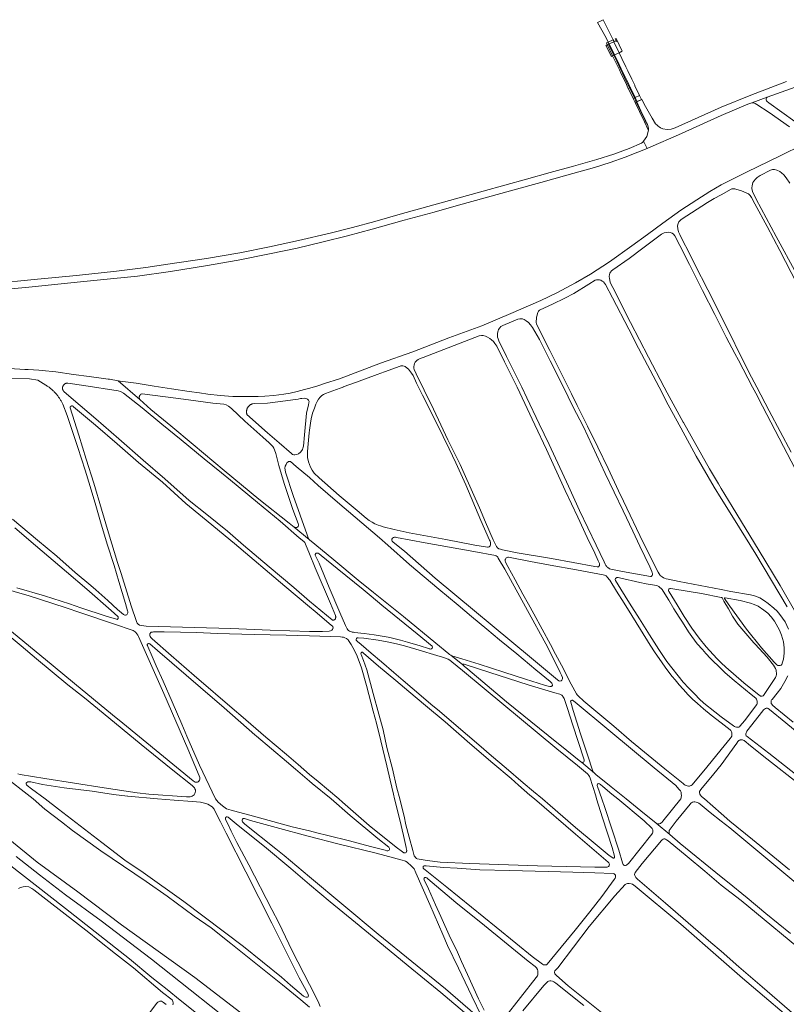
# Model space of a CAD drawing. Extents: x 146402 to 164798, y 455483 to 464134.
# Tile 6 of 256: x 150148 to 151079, y 457751 to 458946. Entities that reach past the tile are written whole.
import ezdxf

# ---------------------------------------------------------------- set-up
doc = ezdxf.new("R2010")
doc.units = 0
doc.header["$LTSCALE"] = 0.2
for name, color, linetype, lineweight in [('B-XX-VH-VERHARDING_ASFALT-GV', 252, 'CONTINUOUS', 18), ('B-XX-VH-VERHARDING_BETONSTRAATSTEEN-GV', 252, 'CONTINUOUS', 18), ('B-XX-VH-VERHARDING_FUNDERING_ZAND-GV', 252, 'CONTINUOUS', 18), ('B-XX-VH-VERHARDING_OPEN-GV', 252, 'CONTINUOUS', 18)]:
    doc.layers.add(name, color=color, linetype=linetype, lineweight=lineweight)

msp = doc.modelspace()

# ---------------------------------------------------------------- linework, layer by layer
at = {"layer": 'B-XX-VH-VERHARDING_ASFALT-GV'}
for points in [[(150862.528, 458918.649), (150868.69, 458921.539), (150856.561, 458945.925), (150853.163, 458944.113), (150849.755, 458942.329), (150860.064, 458923.794)], [(150863.984, 458916.591), (150869.384, 458919.2), (150869.785, 458919.394), (150868.69, 458921.539), (150862.528, 458918.649), (150863.605, 458916.402)], [(150863.093, 458916.147), (150863.605, 458916.402), (150862.528, 458918.649), (150862.012, 458918.407), (150860.513, 458917.704), (150861.612, 458915.427), (150861.905, 458914.82), (150868.098, 458901.985), (150871.538, 458894.853), (150876.264, 458885.058), (150878.647, 458880.119), (150883.557, 458869.942), (150887.121, 458862.554), (150887.398, 458861.98), (150893.061, 458850.242), (150894.552, 458850.927), (150888.911, 458862.621), (150888.599, 458863.269), (150885.043, 458870.64), (150880.123, 458880.84), (150877.745, 458885.771), (150873.016, 458895.575), (150869.575, 458902.709), (150863.397, 458915.517)], [(150869.384, 458919.2), (150863.984, 458916.591), (150870.47, 458903.147), (150873.913, 458896.013), (150878.645, 458886.205), (150881.022, 458881.279), (150885.95, 458871.066), (150889.501, 458863.705), (150889.819, 458863.047), (150895.465, 458851.346), (150900.912, 458853.846), (150895.219, 458865.648), (150894.896, 458866.316), (150891.375, 458873.614), (150886.409, 458883.908), (150884.047, 458888.805), (150879.3, 458898.646), (150875.855, 458905.786)], [(150896.864, 458846.133), (150894.552, 458850.927), (150893.061, 458850.242), (150895.362, 458845.472), (150895.493, 458845.53)], [(150897.785, 458846.538), (150903.274, 458848.949), (150900.912, 458853.846), (150895.465, 458851.346)]]:
    msp.add_lwpolyline(points, close=True, dxfattribs=at)
for points in [[(151079.095, 458870.859), (151035.885, 458854.271), (151000, 458839.765), (150944.102, 458814.827), (150939.151, 458813.174), (150934.166, 458812.645), (150929.196, 458813.574), (150926.359, 458814.81), (150924.747, 458815.749), (150923.339, 458816.569), (150922.122, 458817.764), (150920.169, 458819.68), (150916.115, 458826.435), (150907.938, 458840.421), (150903.557, 458849.073), (150897.303, 458846.326), (150902.361, 458835.464), (150908.498, 458823.28), (150908.558, 458823.155), (150908.433, 458823.093), (150908.042, 458822.898), (150910.345, 458818.571), (150911.66, 458814.415), (150911.463, 458812.054), (150911.324, 458810.393), (150909.496, 458804.316), (150905.485, 458798.504), (150910.23, 458789.583), (150914.529, 458791.396), (150947.931, 458806.012), (151000, 458829.683), (151032.414, 458843.37), (151037.074, 458845.058), (151055.752, 458851.822), (151095.454, 458866.201)], [(150108.245, 458616.566), (150163.075, 458621.62), (150221.97, 458627.654), (150246.066, 458630.116), (150291.266, 458634.733), (150331.321, 458640.376), (150373.873, 458647.06), (150413.381, 458654.095), (150451.618, 458661.632), (150485.067, 458668.73), (150516.645, 458676.193), (150546.045, 458683.577), (150575.931, 458691.532), (150615.069, 458702.519), (150651.355, 458712.426), (150680.851, 458720.622), (150713.198, 458729.809), (150746.986, 458739.119), (150780.917, 458748.241), (150812.342, 458757.286), (150846.172, 458766.609), (150865.001, 458772.59), (150883.184, 458778.945), (150898.547, 458784.929), (150910.23, 458789.583), (150905.485, 458798.504), (150904.616, 458797.247), (150903.297, 458796.008), (150888.254, 458789.683), (150869.405, 458782.732), (150848.811, 458776.13), (150820.64, 458768.183), (150792.355, 458760.513), (150763.396, 458752.348), (150711.034, 458737.797), (150677.398, 458728.342), (150610.199, 458709.756), (150579.522, 458701.13), (150552.034, 458693.788), (150525.161, 458686.938), (150486.765, 458677.81), (150451.521, 458670.283), (150415.603, 458663.094), (150374.906, 458656.165), (150328.055, 458648.989), (150301.458, 458645.044), (150265.547, 458640.716), (150217.032, 458635.489), (150169.889, 458630.9), (150112.336, 458625.419)]]:
    msp.add_lwpolyline(points, dxfattribs=at)
at = {"layer": 'B-XX-VH-VERHARDING_BETONSTRAATSTEEN-GV'}
for points in [[(150901.973, 458835.162), (150896.755, 458846.085), (150895.493, 458845.53), (150900.788, 458834.321), (150906.618, 458822.123), (150911.403, 458812.179), (150911.463, 458812.054), (150911.66, 458814.415), (150910.345, 458818.571), (150908.042, 458822.898)], [(150902.361, 458835.464), (150897.303, 458846.326), (150896.755, 458846.085), (150901.973, 458835.162), (150908.042, 458822.898), (150908.433, 458823.093), (150908.558, 458823.155), (150908.498, 458823.28)]]:
    msp.add_lwpolyline(points, close=True, dxfattribs=at)
at = {"layer": 'B-XX-VH-VERHARDING_FUNDERING_ZAND-GV'}
for points in [[(151105.033, 458810.809), (151057.629, 458844.887), (151055.552, 458846.703), (151054.945, 458847.501), (151054.667, 458848.56), (151054.702, 458849.688), (151054.945, 458850.678), (151055.292, 458851.303), (151055.752, 458851.822), (151037.074, 458845.058), (151037.812, 458845.106), (151039.565, 458844.811), (151041.232, 458844.116), (151043.263, 458842.78), (151058.041, 458833.45), (151083.007, 458815.668)], [(151100.255, 458794.909), (151070.641, 458780.398), (151031.585, 458761.373), (151000, 458745.316), (150986.238, 458737.394), (150970.402, 458727.145), (150951.1, 458714.526), (150928.955, 458698.964), (150910.301, 458685.149), (150891.56, 458671.308), (150864.128, 458652.155), (150841.135, 458636.893), (150823.129, 458626.369), (150800.286, 458614.299), (150780.784, 458605.222), (150744.574, 458589.261), (150709.461, 458574.298), (150669.26, 458559.535), (150625.569, 458542.776), (150586.266, 458528.811), (150536.389, 458510.057), (150518.34, 458504.108), (150510.247, 458501.536), (150500.283, 458498.59), (150493.999, 458496.813), (150485.111, 458494.569), (150476.332, 458492.558), (150468.925, 458491.296), (150456.607, 458489.807), (150445.907, 458488.835), (150437.636, 458488.514), (150424.198, 458488.379), (150406.934, 458488.589), (150391.45, 458489.729), (150376.431, 458491.278), (150366.406, 458492.783), (150353.753, 458494.682), (150332.407, 458497.912), (150311.41, 458501.098), (150289.612, 458504.69), (150270.264, 458507.274), (150270.211, 458507.282), (150267.834, 458507.657), (150293.931, 458484.968), (150293.797, 458485.203), (150293.677, 458485.445), (150293.572, 458485.694), (150293.482, 458485.949), (150293.407, 458486.209), (150293.347, 458486.472), (150293.303, 458486.739), (150293.275, 458487.008), (150293.262, 458487.278), (150293.266, 458487.548), (150293.286, 458487.817), (150293.321, 458488.085), (150293.372, 458488.351), (150293.439, 458488.612), (150293.521, 458488.87), (150293.618, 458489.122), (150293.73, 458489.367), (150293.856, 458489.606), (150293.997, 458489.837), (150294.15, 458490.059), (150294.316, 458490.271), (150294.495, 458490.473), (150294.685, 458490.665), (150294.887, 458490.844), (150295.098, 458491.012), (150295.319, 458491.166), (150295.549, 458491.308), (150295.786, 458491.435), (150296.282, 458491.646), (150296.539, 458491.729), (150296.8, 458491.797), (150312.487, 458489.675), (150347.196, 458485.181), (150382.435, 458480.499), (150395.845, 458479.126), (150398.62, 458478.377), (150401.708, 458476.88), (150405.231, 458474.01), (150421.291, 458458.634), (150443.201, 458439.233), (150450.988, 458432.249), (150454.345, 458429.006), (150455.414, 458427.637), (150456.689, 458425.593), (150457.626, 458423.662), (150459.032, 458419.274), (150462.67, 458404.649), (150469.158, 458382.898), (150479.583, 458351.323), (150486.127, 458334.148), (150486.502, 458332.751), (150486.567, 458332.029), (150486.408, 458331.204), (150486.192, 458330.651), (150485.47, 458329.92), (150484.655, 458329.648), (150484.027, 458329.573), (150483.136, 458329.582), (150482.273, 458329.732), (150481.523, 458330.023), (150499.674, 458314.718), (150499.224, 458315.402), (150498.708, 458316.311), (150497.958, 458318.018), (150497.058, 458320.455), (150488.583, 458344.606), (150480.183, 458368.306), (150470.92, 458396.619), (150470.358, 458399.319), (150470.208, 458401.494), (150470.62, 458403.782), (150471.595, 458406.144), (150472.645, 458407.944), (150473.489, 458408.9), (150474.651, 458409.557), (150475.739, 458409.744), (150476.883, 458409.594), (150483.933, 458403.444), (150500, 458390.162), (150510.523, 458380.549), (150533.887, 458360.071), (150584.924, 458316.96), (150594.969, 458308.023), (150621.499, 458284.418), (150657.031, 458254.519), (150680.534, 458235.119), (150696.631, 458221.595), (150715.509, 458206.228), (150730.806, 458193.086), (150751.84, 458176.224), (150774.908, 458156.754), (150792.292, 458142.43), (150793.543, 458141.318), (150794.291, 458140.414), (150794.812, 458139.371), (150795.038, 458138.397), (150795.021, 458137.685), (150794.821, 458137.346), (150794.447, 458137.015), (150793.865, 458136.685), (150793.335, 458136.511), (150792.787, 458136.442), (150791.909, 458136.468), (150789.832, 458136.876), (150785.208, 458138.076), (150762.175, 458145.359), (150736.1, 458153.843), (150705.896, 458163.499), (150684.827, 458170.018), (150672.885, 458173.703), (150671.546, 458174.312), (150686.106, 458162.884), (150686.006, 458163.11), (150686.045, 458163.301), (150686.154, 458163.471), (150686.384, 458163.593), (150686.771, 458163.636), (150687.214, 458163.619), (150687.831, 458163.497), (150706.618, 458157.513), (150765.444, 458138.53), (150797.847, 458128.656), (150804.053, 458127.022), (150805.443, 458126.466), (150806.399, 458125.823), (150807.199, 458125.023), (150807.79, 458124.275), (150808.398, 458123.215), (150809.146, 458121.807), (150813.092, 458109.899), (150819.698, 458089.387), (150833.24, 458048.64), (150833.622, 458047.249), (150833.691, 458046.398), (150833.552, 458045.772), (150833.048, 458045.042), (150832.492, 458044.555), (150831.745, 458044.329), (150830.788, 458044.312), (150830.093, 458044.486), (150845.981, 458031.381), (150844.607, 458033.067), (150843.686, 458034.77), (150843.147, 458036.231), (150838.558, 458050.937), (150829.153, 458078.855), (150820.01, 458107.294), (150817.289, 458117.394), (150817.106, 458118.437), (150817.211, 458118.837), (150817.489, 458119.202), (150817.941, 458119.549), (150818.741, 458119.81), (150819.453, 458119.723), (150822.478, 458117.359), (150863.607, 458083.635), (150918.678, 458037.673), (150944.684, 458016.153), (150948.578, 458011.876), (150950.368, 458009.669), (150951.168, 458008), (150951.515, 458005.844), (150951.567, 458004.506), (150951.495, 458001.572), (150951.247, 458000.838), (150950.842, 458000), (150928.987, 457972.806), (150928.153, 457971.729), (150927.18, 457970.791), (150926.242, 457970.201), (150925.026, 457969.784), (150923.81, 457969.61), (150922.733, 457969.61), (150921.829, 457969.888), (150920.856, 457970.444), (150937.533, 457956.826), (150936.977, 457957.573), (150936.699, 457958.337), (150936.63, 457959.31), (150936.63, 457960.526), (150936.803, 457961.777), (150945.281, 457973.174), (150962.203, 457993.778), (150963.071, 457994.646), (150964.044, 457995.411), (150965.26, 457996.071), (150966.58, 457996.523), (150968.005, 457996.592), (150969.638, 457996.21), (150971.306, 457995.619), (150972.869, 457994.716), (150974.329, 457993.639), (150986.42, 457983.562), (151000, 457972.93), (151010.248, 457965.037), (151097.97, 457892.121)], [(151091.317, 458637.464), (151066.807, 458682.804), (151042.505, 458728.145), (151038.096, 458737.275), (151037.402, 458739.289), (151037.176, 458740.747), (151037.211, 458741.927), (151037.471, 458744.08), (151037.749, 458746.111), (151038.357, 458748.133), (151039.537, 458750.008), (151041.446, 458752.247), (151043.807, 458754.503), (151047.14, 458756.725), (151059.742, 458763.426), (151062.416, 458764.155), (151064.533, 458763.981), (151067.519, 458763.078), (151070.99, 458761.62), (151073.264, 458760.11), (151076.181, 458757.611), (151078.889, 458754.069), (151083.471, 458747.334)], [(151084.818, 458420.87), (151058.222, 458470.937), (151043.194, 458500), (151033.462, 458518.125), (150999.936, 458586.161), (150983.541, 458617.993), (150967.919, 458648.688), (150960.19, 458664.493), (150953.269, 458677.368), (150949.579, 458685.024), (150948.207, 458688.49), (150947.234, 458692.057), (150947.057, 458695.641), (150947.509, 458698.715), (150948.431, 458700.56), (150951.274, 458703.254), (150983.096, 458724.003), (150991.548, 458728.712), (151000, 458733.422), (151011.937, 458740.174), (151012.961, 458740.539), (151013.864, 458740.643), (151014.871, 458740.625), (151016.294, 458740.452), (151017.666, 458740.157), (151024.522, 458738.108), (151030.146, 458735.887), (151033.132, 458734.428), (151035.145, 458732.345), (151036.673, 458730.124), (151040.874, 458722.451), (151055.663, 458694.782), (151071.181, 458665.689), (151091.699, 458625.661)], [(151090.373, 458226.019), (151071.381, 458258.969), (151046.036, 458301.189), (151013.26, 458354.797), (151000, 458376.896), (150996.536, 458382.452), (150985.828, 458400.635), (150954.075, 458456.979), (150953.843, 458457.392), (150934.512, 458492.959), (150930.535, 458500), (150911.548, 458536.093), (150889.926, 458578.189), (150868.205, 458620.708), (150865.213, 458626.943), (150864.514, 458629.636), (150864.165, 458631.931), (150864.016, 458634.125), (150864.165, 458636.594), (150864.614, 458638.165), (150865.412, 458639.537), (150866.684, 458640.908), (150868.33, 458642.23), (150888.056, 458656.046), (150904.964, 458668.714), (150927.259, 458685.622), (150930.551, 458687.293), (150933.244, 458687.742), (150935.638, 458687.842), (150938.157, 458687.642), (150940.326, 458686.944), (150942.147, 458685.648), (150943.618, 458683.677), (150949.529, 458671.956), (150961.424, 458648.814), (150977.335, 458617.292), (150992.398, 458587.865), (151000, 458572.698), (151006.105, 458560.514), (151016.56, 458540.643), (151020.755, 458532.671), (151037.998, 458500), (151041.834, 458492.637), (151050.133, 458476.805), (151075.478, 458427.918), (151098.741, 458383.737)], [(151081.841, 458206.105), (151077.675, 458214.993), (151071.217, 458223.673), (151068.023, 458227.77), (151063.926, 458231.45), (151056.912, 458237.353), (151052.676, 458240.408), (151046.774, 458244.158), (151040.246, 458246.658), (151035.525, 458247.908), (151011.706, 458251.935), (151000, 458254.205), (150948.888, 458263.915), (150935.52, 458266.574), (150933.208, 458267.148), (150931.14, 458267.826), (150929.836, 458268.521), (150928.271, 458269.408), (150927.089, 458270.225), (150925.994, 458271.268), (150925.282, 458272.172), (150924.465, 458273.389), (150923.543, 458275.144), (150905.325, 458311.302), (150881.458, 458361.245), (150875.31, 458374.188), (150862.475, 458401.209), (150850.133, 458426.867), (150837.582, 458452.56), (150825.135, 458477.592), (150818.252, 458491.777), (150814.126, 458500), (150808.952, 458510.182), (150791.695, 458544.248), (150776.333, 458574.498), (150775.709, 458576.692), (150775.41, 458578.513), (150775.31, 458580.558), (150775.46, 458582.403), (150775.834, 458584.947), (150776.433, 458587.216), (150776.956, 458589.261), (150777.405, 458590.658), (150778.028, 458591.905), (150778.59, 458592.665), (150779.207, 458593.282), (150780.036, 458593.694), (150794.924, 458600.695), (150809.912, 458607.927), (150821.184, 458613.613), (150839.04, 458624.736), (150846.97, 458629.624), (150848.666, 458630.147), (150850.512, 458630.247), (150852.008, 458630.098), (150853.878, 458629.599), (150855.574, 458628.676), (150856.946, 458627.604), (150858.317, 458625.983), (150859.365, 458624.337), (150867.893, 458608.426), (150887.969, 458570.296), (150899.69, 458547.253), (150924.768, 458500), (150935.538, 458478.461), (150950.779, 458450.609), (150969.575, 458416.263), (150991.339, 458378.576), (151000, 458364.644), (151002.635, 458360.283), (151022.078, 458329.139), (151041.8, 458297.196), (151079.853, 458233.311)], [(151083.894, 457836.739), (151054.283, 457860.79), (151031.344, 457879.801), (151007.537, 457899.333), (151000, 457905.454), (150950.285, 457946.037), (150937.533, 457956.826), (150920.856, 457970.444), (150902.302, 457985.523), (150884.582, 458000), (150866.458, 458014.727), (150847.875, 458029.833), (150845.981, 458031.381), (150830.093, 458044.486), (150829.502, 458044.868), (150812.536, 458058.601), (150790.007, 458076.923), (150739.404, 458118.017), (150692.19, 458157.513), (150687.94, 458161.298), (150686.106, 458162.884), (150671.546, 458174.312), (150670.156, 458175.268), (150669.252, 458176.05), (150653.485, 458188.931), (150614.129, 458221.299), (150577.69, 458250.519), (150559.197, 458265.349), (150529.471, 458290.137), (150506.317, 458309.085), (150500, 458314.363), (150499.674, 458314.718), (150481.523, 458330.023), (150475.186, 458334.569), (150438.585, 458363.745), (150396.18, 458398.635), (150358.698, 458430.105), (150331.413, 458452.811), (150307.277, 458472.617), (150293.931, 458484.968), (150267.834, 458507.657), (150257.011, 458509.359), (150255.423, 458509.609), (150252.707, 458510.036), (150232.405, 458512.954), (150213.367, 458515.264), (150191.952, 458518.459), (150175.408, 458519.962), (150171.338, 458520.332), (150158.27, 458521.156), (150154.31, 458521.406), (150135.603, 458522.425)], [(150135.919, 458510.539), (150160.055, 458510.056), (150170.277, 458508.513), (150180.006, 458502.244), (150180.784, 458501.752), (150181.553, 458501.247), (150182.313, 458500.728), (150183.064, 458500.197), (150183.806, 458499.652), (150184.538, 458499.095), (150185.261, 458498.525), (150185.973, 458497.943), (150186.676, 458497.348), (150187.368, 458496.741), (150188.049, 458496.123), (150188.719, 458495.492), (150189.379, 458494.85), (150190.027, 458494.197), (150190.664, 458493.533), (150191.289, 458492.858), (150191.902, 458492.172), (150193.093, 458490.769), (150193.67, 458490.052), (150194.234, 458489.325), (150194.785, 458488.589), (150195.324, 458487.843), (150195.85, 458487.088), (150196.362, 458486.324), (150196.861, 458485.551), (150197.347, 458484.77), (150197.819, 458483.98), (150198.277, 458483.183), (150198.722, 458482.377), (150199.152, 458481.564), (150199.568, 458480.744), (150199.97, 458479.917), (150200.306, 458479.196), (150205.855, 458465.348), (150211.186, 458449.724), (150218.513, 458426.708), (150227.678, 458399.139), (150233.82, 458379.117), (150240.46, 458356.32), (150246.383, 458336.235), (150254.458, 458309.29), (150262.613, 458283.314), (150268.398, 458264.111), (150276.648, 458237.148), (150279.161, 458228.372), (150279.31, 458227.435), (150279.404, 458226.722), (150279.329, 458225.916), (150279.085, 458225.035), (150278.692, 458224.229), (150278.148, 458223.628), (150277.754, 458223.403), (150276.629, 458223.197), (150275.748, 458223.235), (150274.904, 458223.328), (150274.023, 458223.854), (150267.029, 458229.985), (150255.179, 458240.935), (150240.704, 458253.723), (150234.342, 458258.905), (150215.568, 458274.726), (150193.078, 458294.537), (150169.527, 458313.916), (150139.205, 458339.749)], [(150142.141, 458328.905), (150167.118, 458307.524), (150204.836, 458275.856), (150229.502, 458254.726), (150259.041, 458228.71), (150267.217, 458221.378), (150267.573, 458220.938), (150267.788, 458220.535), (150267.835, 458220.188), (150267.582, 458219.016), (150267.395, 458218.435), (150267.038, 458218.022), (150266.645, 458217.891), (150265.745, 458218.116), (150253.032, 458221.716), (150222.206, 458231.841), (150208.578, 458236.66), (150178.32, 458246.349), (150144.684, 458256.355)], [(150122.813, 458257.065), (150159.627, 458246.359), (150203.474, 458232.253), (150222.385, 458225.86), (150261.873, 458212.697), (150286.042, 458204.447), (150287.279, 458203.641), (150288.386, 458202.816), (150289.304, 458201.878), (150290.505, 458200.416), (150291.479, 458198.803), (150292.229, 458197.153), (150323.28, 458128.002), (150352.306, 458060.801), (150366.106, 458028.175), (150366.743, 458026.094), (150366.781, 458024.669), (150366.781, 458023.619), (150366.406, 458022.644), (150365.693, 458021.519), (150364.756, 458020.806), (150363.931, 458020.394), (150362.656, 458020.244), (150361.118, 458020.469), (150358.831, 458021.931), (150318.405, 458055.082), (150273.367, 458091.832), (150260.973, 458102.145), (150214.622, 458140.021), (150188.747, 458161.471), (150165.496, 458180.372), (150154.253, 458189.756), (150131.391, 458208.938)], [(150104.754, 458223.222), (150149.869, 458185.97), (150168.557, 458169.979), (150206.733, 458138.554), (150226.758, 458122.503), (150249.484, 458104.053), (150295.534, 458066.215), (150331.872, 458036.346), (150357.429, 458016.283), (150359.192, 458014.595), (150360.167, 458013.395), (150360.767, 458012.42), (150361.367, 458010.995), (150361.479, 458009.345), (150361.292, 458007.883), (150360.729, 458006.383), (150359.979, 458004.77), (150357.579, 458003.157), (150355.141, 458002.407), (150350.829, 458002.407), (150304.703, 458005.933), (150290.678, 458007.583), (150250.627, 458013.283), (150178.476, 458024.683), (150148.588, 458029.708), (150145.663, 458030.608)], [(151087.162, 458093.263), (151065.636, 458111.006), (151062.268, 458113.818), (151061.261, 458114.894), (151060.74, 458115.936), (151060.532, 458116.873), (151060.445, 458117.984), (151060.584, 458119.165), (151060.74, 458119.642), (151061.087, 458120.154), (151061.686, 458120.718), (151067.953, 458128.192), (151072.259, 458134.129), (151077.363, 458142.497), (151080.765, 458149.302)], [(151090.062, 458030.185), (151057.841, 458055.427), (151031.28, 458075.738), (151030.429, 458076.658), (151030.047, 458077.44), (151029.908, 458078.203), (151029.943, 458078.967), (151030.186, 458080.026), (151030.568, 458081.12), (151031.245, 458082.109), (151050.446, 458106.935), (151051.383, 458108.115), (151052.39, 458109.018), (151053.536, 458109.677), (151054.508, 458109.99), (151055.428, 458110.059), (151056.261, 458109.973), (151056.99, 458109.721), (151058.518, 458108.697), (151078.604, 458092.204), (151122.699, 458055.956)], [(151082.747, 457913.878), (151037.844, 457950.718), (151010.509, 457972.961), (151000, 457982.449), (150979.727, 458000), (150976.044, 458002.969), (150974.653, 458004.535), (150973.996, 458005.768), (150973.382, 458007.691), (150973.521, 458009.012), (150975.12, 458011.411), (150991.043, 458030.324), (151000, 458041.203), (151018.876, 458067.727), (151020.195, 458069.636), (151021.341, 458070.817), (151022.452, 458071.442), (151023.086, 458071.65), (151023.919, 458071.78), (151024.839, 458071.78), (151025.777, 458071.624), (151026.714, 458071.311), (151027.791, 458070.843), (151035.446, 458064.558), (151055.515, 458048.587), (151094.61, 458018.102)], [(150125.806, 458030.064), (150164.374, 458000), (150178.682, 457987.623), (150188.605, 457979.997), (150198.876, 457972.103), (150212.399, 457961.709), (150246.616, 457936.916), (150301.828, 457899.777), (150327.033, 457881.859), (150360.014, 457857.71), (150380.476, 457843.495), (150404.467, 457824.46), (150467.307, 457774.31), (150489.417, 457756.241), (150500, 457747.362)], [(150513.124, 457748.17), (150511.161, 457751.905), (150504.454, 457766.019), (150500, 457774.721), (150479.025, 457815.697), (150462.596, 457849.439), (150454.396, 457865.794), (150426.473, 457920.064), (150411.879, 457947.132), (150404.992, 457960.864), (150400.245, 457970.408), (150398.073, 457975.025), (150397.843, 457976.102), (150397.944, 457976.954), (150398.306, 457977.598), (150398.999, 457978.227), (150399.938, 457978.352), (150401.087, 457977.956), (150413.571, 457967.884), (150445.376, 457942.063), (150477.323, 457915.407), (150500, 457896.158), (150525.268, 457875.148), (150555.74, 457850.131), (150590.034, 457822.021), (150619.776, 457797.422), (150659.455, 457765.039), (150693.506, 457736.13)], [(150701.081, 457738.384), (150665.263, 457769.312), (150583.513, 457835.927), (150500, 457905.606), (150469.079, 457931.405), (150458.933, 457939.331), (150421.533, 457969.304), (150418.55, 457972.075), (150418.095, 457972.89), (150418.056, 457973.898), (150418.106, 457974.681), (150418.52, 457975.447), (150419.352, 457976.076), (150421.16, 457976.187), (150428.401, 457973.676), (150463.832, 457964.14), (150496.861, 457955.36), (150500, 457954.431), (150534.545, 457945.473), (150580.826, 457934.076), (150612.479, 457925.598), (150615.294, 457924.799), (150616.527, 457924.243), (150618.577, 457923.148), (150620.349, 457921.62), (150622.052, 457920.126), (150624.032, 457918.493), (150625.561, 457916.721), (150626.916, 457914.983), (150629.279, 457910.362), (150646.269, 457871.829), (150661.835, 457835.242), (150667.777, 457822.178), (150680.841, 457794.486), (150697.085, 457760.695), (150708.725, 457736.148)], [(150427.024, 457732.368), (150360.636, 457783.027), (150271.668, 457846.955), (150218.671, 457887.093), (150169.304, 457923.072), (150136.174, 457950.14)], [(151088.855, 457737.931), (151049.547, 457771.887), (151021.292, 457796.25), (151000, 457815.116), (150987.271, 457825.817), (150932.095, 457873.627), (150898.392, 457902.605), (150896.186, 457904.62), (150895.421, 457906.028), (150894.97, 457907.226), (150894.831, 457908.338), (150895.144, 457909.624), (150895.56, 457910.77), (150904.108, 457921.681), (150927.457, 457949.373), (150928.187, 457950.38), (150929.298, 457951.041), (150930.271, 457951.457), (150931.314, 457951.457), (150932.426, 457951.179), (150933.572, 457950.346), (150935.553, 457948.956), (150958.763, 457930.054), (150979.957, 457912.473), (151000, 457895.17), (151024.254, 457876.672), (151110.585, 457805.634)], [(150143.83, 457929.894), (150172.054, 457907.729), (150203.533, 457883.578), (150246.834, 457851.818), (150308.268, 457805.452), (150427.668, 457710.761)], [(150362.898, 457739.904), (150343.091, 457755.547), (150327.049, 457768.631), (150308.707, 457783.167), (150281.329, 457805.91), (150203.568, 457866.992), (150133.758, 457921.603)], [(150711.974, 457743.737), (150705.147, 457757.462), (150691.874, 457786.683), (150684.508, 457802.492), (150678.462, 457816.738), (150671.374, 457830.845), (150659.387, 457857.425), (150652.861, 457871.554), (150644.385, 457890.946), (150639.313, 457901.856), (150639, 457902.829), (150639.243, 457903.732), (150639.66, 457904.358), (150640.251, 457904.566), (150641.293, 457904.531), (150642.37, 457904.149), (150643.03, 457903.645), (150643.569, 457903.159), (150677.828, 457874.39), (150712.574, 457846.176), (150765.526, 457803.092), (150774.143, 457796.559), (150775.741, 457795.031), (150776.679, 457792.981), (150777.166, 457791.382), (150777.374, 457789.888), (150777.374, 457787.838), (150777.131, 457786.275), (150776.749, 457785.267), (150775.359, 457783.321), (150737.104, 457734.573)], [(150146.62, 457891.094), (150148.979, 457892.493), (150152.174, 457893.409), (150155.65, 457893.63), (150159.337, 457893.227), (150162.996, 457891.154), (150165.401, 457889.529), (150183.498, 457875.444), (150199.696, 457862.743), (150232.089, 457837.689), (150243.108, 457829.071), (150264.623, 457812.044), (150286.348, 457794.808), (150321.645, 457764.897), (150333.203, 457756.143), (150334.083, 457754.202), (150334.409, 457752.462), (150334.276, 457751.295), (150333.864, 457750.059)], [(150870.641, 457727.786), (150813.98, 457773.233), (150799.802, 457785.652), (150798.099, 457787.528), (150797.647, 457789.751), (150798.03, 457791.141), (150799.002, 457792.601), (150801.435, 457794.824), (150839.446, 457844.997), (150870.648, 457882.522), (150883.469, 457896.003), (150885.032, 457896.942), (150886.249, 457897.324), (150888.09, 457897.359), (150890.453, 457896.942), (150892.155, 457896.455), (150893.997, 457895.413), (150895.526, 457894.197), (150950.875, 457847.881), (151000, 457805.213), (151025.775, 457782.487), (151103.209, 457716.87)], [(150758.975, 457742.55), (150784.374, 457773.612), (150788.822, 457777.747), (150789.499, 457778.337), (150790.299, 457778.841), (150791.793, 457779.119), (150793.252, 457779.119), (150795.163, 457778.772), (150796.727, 457777.973), (150798.985, 457776.27), (150833.105, 457749.238)], [(150325.883, 457750.343), (150322.814, 457752.939), (150320.2, 457754.564), (150318.079, 457754.452), (150315.962, 457753.401), (150314.556, 457752.084), (150287.767, 457716.984)]]:
    msp.add_lwpolyline(points, dxfattribs=at)
for points in [[(150728.239, 458562.665), (150728.314, 458565.283), (150728.913, 458568.076), (150729.661, 458569.922), (150730.983, 458571.992), (150732.404, 458573.438), (150734.624, 458574.71), (150753.028, 458582.565), (150755.36, 458582.989), (150757.317, 458582.939), (150758.664, 458582.69), (150760.584, 458582.042), (150763.016, 458580.495), (150765.933, 458578.376), (150768.527, 458575.333), (150770.722, 458572.141), (150779.251, 458557.827), (150792.318, 458531.741), (150808.33, 458500), (150819.886, 458476.566), (150832.576, 458451.847), (150859.207, 458395.177), (150880.971, 458349.667), (150892.549, 458324.913), (150900.997, 458306.939), (150913.304, 458281.594), (150915.773, 458275.892), (150916.277, 458274.623), (150916.555, 458273.562), (150916.625, 458272.85), (150916.503, 458272.102), (150916.103, 458271.268), (150915.39, 458270.486), (150914.712, 458270.138), (150913.895, 458270.155), (150880.032, 458276.24), (150865.795, 458278.951), (150864.248, 458279.438), (150863.379, 458279.994), (150862.475, 458280.62), (150861.884, 458281.142), (150861.189, 458281.785), (150860.615, 458282.463), (150859.92, 458283.436), (150859.12, 458284.931), (150857.834, 458287.713), (150848.203, 458308.051), (150827.969, 458350.293), (150814.375, 458379.532), (150790.873, 458430.222), (150778.948, 458455.498), (150764.102, 458486.996), (150757.9, 458500), (150739.387, 458537.178), (150729.711, 458556.131), (150728.938, 458558.325), (150728.464, 458560.52)], [(150626.828, 458523.088), (150626.803, 458524.833), (150626.903, 458526.354), (150627.501, 458528.4), (150628.374, 458530.195), (150630.195, 458532.265), (150632.015, 458533.387), (150634.534, 458534.584), (150638.05, 458535.781), (150706.082, 458562.216), (150708.725, 458562.69), (150711.069, 458562.665), (150713.713, 458561.891), (150716.082, 458560.694), (150718.825, 458558.974), (150721.169, 458557.228), (150723.339, 458555.133), (150725.11, 458552.989), (150727.304, 458549.647), (150736.93, 458530.544), (150752.323, 458500), (150773.698, 458454.263), (150787.952, 458424.016), (150810.446, 458374.508), (150825.744, 458341.827), (150837.321, 458317.351), (150846.517, 458298.143), (150850.533, 458289.103), (150851.976, 458285.896), (150852.184, 458285.148), (150852.323, 458284.488), (150852.323, 458284.001), (150852.184, 458283.462), (150851.802, 458282.871), (150851.228, 458282.245), (150850.776, 458281.898), (150850.063, 458281.62), (150849.159, 458281.585), (150846.656, 458282.072), (150793.741, 458292.015), (150752.368, 458298.829), (150734.376, 458302.462), (150731.769, 458303.053), (150730.1, 458303.766), (150728.466, 458304.879), (150727.11, 458306.374), (150725.789, 458308.773), (150723.112, 458314.474), (150713.899, 458336.03), (150706.494, 458353.378), (150687.719, 458395.029), (150682.782, 458405.781), (150668.111, 458435.924), (150659.523, 458454.211), (150650.762, 458473.003), (150639.428, 458496.244), (150637.439, 458500), (150632.065, 458510.718), (150627.277, 458521.442)], [(150497.713, 458414.362), (150497.765, 458421.75), (150498.486, 458430.92), (150499.642, 458444.418), (150500, 458447.456), (150501.042, 458456.308), (150502.224, 458461.419), (150503.785, 458468.188), (150505.926, 458474.537), (150507.803, 458479.196), (150509.194, 458482.394), (150510.793, 458485.315), (150512.844, 458487.748), (150514.791, 458489.521), (150516.947, 458490.982), (150519.241, 458491.99), (150537.075, 458498.575), (150540.758, 458499.953), (150540.883, 458500), (150541.008, 458500.047), (150557.182, 458506.1), (150582.243, 458515.041), (150590.895, 458518.343), (150610.215, 458525.502), (150610.874, 458525.687), (150611.716, 458525.756), (150613.536, 458525.681), (150614.908, 458525.432), (150616.155, 458524.858), (150618.773, 458522.913), (150620.095, 458521.666), (150621.491, 458520.095), (150622.763, 458518.499), (150623.985, 458516.853), (150625.681, 458513.96), (150629.895, 458504.808), (150632.4, 458500), (150637.414, 458489.973), (150655.145, 458454.998), (150669.399, 458424.89), (150677.5, 458407.854), (150689.808, 458381.223), (150708.025, 458338.077), (150718.768, 458314.261), (150719.412, 458312.749), (150719.705, 458311.458), (150719.948, 458310.137), (150719.966, 458309.025), (150719.775, 458307.86), (150719.392, 458307.06), (150718.731, 458306.417), (150717.984, 458305.948), (150716.993, 458305.6), (150716.02, 458305.565), (150700.826, 458308.173), (150665.608, 458314.779), (150621.071, 458323.192), (150602.61, 458327.19), (150589.538, 458330.233), (150586.096, 458331.467), (150583.436, 458332.388), (150579.473, 458334.126), (150576.031, 458335.969), (150572.484, 458338.124), (150568.938, 458340.732), (150557.813, 458349.98), (150536.049, 458368.267), (150511.712, 458389.684), (150505.697, 458395.525), (150503.333, 458398.932), (150501.143, 458402.756), (150500, 458405.873), (150498.848, 458409.014)], [(150200.094, 458498.515), (150200.092, 458498.827), (150200.106, 458499.138), (150200.137, 458499.449), (150200.183, 458499.757), (150200.244, 458500.063), (150200.321, 458500.365), (150200.414, 458500.663), (150200.521, 458500.955), (150200.644, 458501.242), (150200.781, 458501.522), (150200.932, 458501.794), (150201.097, 458502.058), (150201.275, 458502.314), (150201.466, 458502.56), (150201.67, 458502.796), (150201.885, 458503.021), (150202.111, 458503.234), (150202.348, 458503.436), (150202.595, 458503.625), (150202.852, 458503.802), (150203.117, 458503.964), (150203.39, 458504.113), (150203.671, 458504.248), (150203.958, 458504.368), (150204.251, 458504.474), (150204.548, 458504.564), (150204.85, 458504.639), (150205.156, 458504.698), (150205.464, 458504.741), (150205.774, 458504.768), (150206.085, 458504.78), (150206.397, 458504.775), (150206.707, 458504.755), (150226.042, 458501.759), (150267.83, 458495.517), (150270.574, 458494.55), (150274.098, 458492.367), (150296.987, 458474.745), (150320.624, 458454.783), (150344.323, 458435.945), (150371.92, 458412.833), (150393.012, 458395.9), (150404.01, 458386.977), (150436.748, 458359.639), (150464.423, 458337.063), (150487.523, 458317.038), (150493.299, 458312.313), (150494.349, 458311.132), (150495.136, 458309.444), (150500, 458297.535), (150506.874, 458280.405), (150525.509, 458237.155), (150531.593, 458222.622), (150531.767, 458222.014), (150531.837, 458221.249), (150531.819, 458220.258), (150531.68, 458219.685), (150531.55, 458219.25), (150531.376, 458218.807), (150531.133, 458218.329), (150530.628, 458217.712), (150530.124, 458217.381), (150529.446, 458217.034), (150528.968, 458216.955), (150528.473, 458216.973), (150528.012, 458217.06), (150527.465, 458217.39), (150500, 458239.924), (150481.158, 458256.685), (150451.082, 458281.923), (150419.957, 458307.949), (150400.231, 458325.012), (150375.481, 458345.262), (150354.076, 458362.283), (150324.359, 458388.669), (150297.916, 458411.282), (150268.354, 458436.919), (150240.352, 458461.341), (150213.285, 458484.421), (150201.716, 458494.557), (150201.51, 458494.792), (150201.317, 458495.036), (150201.135, 458495.29), (150200.968, 458495.553), (150200.813, 458495.825), (150200.673, 458496.104), (150200.547, 458496.389), (150200.436, 458496.681), (150200.341, 458496.978), (150200.26, 458497.28), (150200.195, 458497.585), (150200.145, 458497.893), (150200.112, 458498.203)], [(150423.523, 458469.908), (150423.53, 458470.309), (150423.553, 458470.71), (150423.592, 458471.109), (150423.647, 458471.507), (150423.717, 458471.902), (150423.804, 458472.295), (150423.905, 458472.683), (150424.023, 458473.067), (150424.155, 458473.446), (150424.302, 458473.819), (150424.464, 458474.187), (150424.641, 458474.547), (150424.832, 458474.901), (150425.037, 458475.246), (150425.255, 458475.583), (150425.487, 458475.911), (150425.731, 458476.23), (150425.988, 458476.539), (150426.257, 458476.837), (150426.538, 458477.124), (150426.83, 458477.4), (150427.133, 458477.664), (150427.446, 458477.916), (150427.768, 458478.155), (150428.1, 458478.381), (150428.441, 458478.593), (150428.79, 458478.792), (150429.147, 458478.977), (150429.51, 458479.148), (150429.88, 458479.304), (150430.256, 458479.445), (150430.638, 458479.571), (150430.839, 458479.631), (150433.802, 458480.005), (150449.145, 458480.596), (150452.23, 458480.914), (150455.314, 458481.248), (150458.396, 458481.598), (150461.476, 458481.964), (150464.554, 458482.345), (150467.63, 458482.742), (150470.704, 458483.156), (150473.776, 458483.585), (150476.846, 458484.029), (150479.914, 458484.49), (150482.979, 458484.966), (150486.041, 458485.458), (150489.102, 458485.966), (150490.872, 458486.267), (150493.523, 458486.361), (150495.176, 458486.173), (150496.832, 458485.539), (150497.377, 458485.238), (150498.071, 458484.694), (150498.727, 458484.113), (150499.139, 458483.4), (150499.402, 458482.519), (150499.252, 458480.888), (150498.614, 458478.525), (150496.552, 458468.288), (150493.777, 458442.112), (150492.539, 458428.237), (150491.977, 458425.743), (150491.452, 458424.131), (150490.702, 458422.855), (150488.977, 458420.737), (150486.82, 458419.087), (150484.57, 458418.037), (150482.377, 458417.868), (150480.802, 458417.887), (150479.527, 458418.224), (150478.326, 458419.143), (150463.214, 458432.099), (150449.172, 458444.389), (150424.039, 458466.752), (150423.92, 458467.135), (150423.816, 458467.523), (150423.728, 458467.914), (150423.655, 458468.309), (150423.598, 458468.706), (150423.557, 458469.106)], [(150209.224, 458474.557), (150209.221, 458474.752), (150209.235, 458474.945), (150209.265, 458475.137), (150209.31, 458475.326), (150209.371, 458475.51), (150209.446, 458475.689), (150209.536, 458475.861), (150209.64, 458476.025), (150209.758, 458476.18), (150209.887, 458476.325), (150210.028, 458476.458), (150210.179, 458476.58), (150210.34, 458476.689), (150210.51, 458476.784), (150210.686, 458476.864), (150210.869, 458476.93), (150211.056, 458476.981), (150211.247, 458477.016), (150211.44, 458477.036), (150211.635, 458477.039), (150211.828, 458477.026), (150212.02, 458476.998), (150212.209, 458476.953), (150212.394, 458476.894), (150212.573, 458476.819), (150212.746, 458476.73), (150212.91, 458476.627), (150213.066, 458476.51), (150213.211, 458476.382), (150213.346, 458476.242), (150213.468, 458476.091), (150213.559, 458475.96), (150240.002, 458453.816), (150266.632, 458430.954), (150292.389, 458408.56), (150321.296, 458384.7), (150349.858, 458358.641), (150369.931, 458341.849), (150408.931, 458310.199), (150469.983, 458258.448), (150500, 458233.241), (150506.813, 458227.568), (150526.213, 458211.089), (150527.908, 458209.646), (150528.308, 458209.246), (150528.455, 458208.829), (150528.603, 458208.159), (150528.595, 458207.664), (150528.525, 458207.099), (150528.403, 458206.43), (150527.917, 458205.613), (150527.021, 458204.856), (150526.196, 458204.431), (150525.309, 458204.083), (150524.031, 458203.831), (150515.74, 458203.249), (150500, 458203.193), (150452.273, 458205.005), (150404.572, 458206.73), (150301.783, 458209.861), (150298.82, 458210.03), (150295.67, 458210.367), (150293.608, 458211.005), (150291.845, 458212.13), (150290.795, 458213.405), (150289.858, 458215.392), (150283.332, 458234.218), (150271.22, 458273.744), (150266.992, 458287.094), (150255.924, 458323.177), (150247.32, 458351.838), (150238.248, 458383.243), (150228.864, 458412.402), (150219.73, 458441.375)], [(150599.883, 458314.07), (150600.161, 458315.391), (150600.752, 458316.573), (150601.83, 458317.304), (150603.134, 458317.686), (150604.594, 458317.616), (150605.637, 458317.443), (150640.543, 458310.698), (150699.734, 458300.198), (150725.739, 458295.609), (150726.834, 458295.035), (150727.825, 458294.357), (150728.59, 458293.54), (150729.181, 458292.323), (150737.177, 458279.06), (150762.349, 458233.029), (150789.606, 458183.833), (150804.347, 458153.586), (150806.068, 458150.162), (150807.094, 458147.224), (150807.024, 458145.659), (150806.468, 458144.164), (150805.703, 458143.226), (150804.173, 458142.982), (150802.574, 458143.226), (150800.975, 458144.408), (150769.511, 458170.657), (150652.485, 458268.074), (150615.424, 458300.685), (150601.413, 458311.706), (150600.37, 458312.819)], [(150506.977, 458295.835), (150506.96, 458296.274), (150507.003, 458296.7), (150507.125, 458297.161), (150507.281, 458297.525), (150507.69, 458297.917), (150508.264, 458298.308), (150508.994, 458298.447), (150509.776, 458298.447), (150510.715, 458298.169), (150511.566, 458297.578), (150514.226, 458295.353), (150533.661, 458279.847), (150565.368, 458254.189), (150574.773, 458246.298), (150587.828, 458235.345), (150630.626, 458200.3), (150648.861, 458185.281), (150649.313, 458184.637), (150649.295, 458183.82), (150649.052, 458183.177), (150648.635, 458182.621), (150648.166, 458182.238), (150647.209, 458181.978), (150646.306, 458181.995), (150645.488, 458182.169), (150644.402, 458182.56), (150634.276, 458185.802), (150619.187, 458190.218), (150610.391, 458192.79), (150600.645, 458195.227), (150595.476, 458196.376), (150578.684, 458199.261), (150566.216, 458200.764), (150554.599, 458202.164), (150553.374, 458202.26), (150551.809, 458202.503), (150550.158, 458203.129), (150548.68, 458203.755), (150547.55, 458204.502), (150546.698, 458205.198), (150545.881, 458206.362), (150543.79, 458210.52), (150536.8, 458226.165), (150523.705, 458256.522), (150511.671, 458286.02), (150508.646, 458292.463)], [(150737.718, 458288.749), (150737.692, 458289.749), (150737.788, 458290.557), (150737.979, 458291.139), (150738.292, 458291.678), (150738.579, 458292.017), (150738.996, 458292.469), (150739.37, 458292.808), (150740.048, 458293.26), (150740.726, 458293.434), (150741.473, 458293.408), (150768.392, 458288.184), (150792.242, 458283.699), (150824.227, 458278.102), (150856.421, 458271.844), (150858.308, 458271.487), (150859.359, 458271.148), (150860.159, 458270.705), (150860.889, 458270.114), (150861.567, 458269.375), (150864.513, 458265.455), (150872.91, 458252.053), (150881.984, 458237.659), (150891.232, 458222.675), (150901.905, 458205.813), (150913.726, 458186.76), (150919.81, 458177.339), (150927.285, 458166.387), (150932.709, 458158.564), (150940.357, 458148.795), (150944.008, 458144.414), (150948.98, 458138.295), (150953.673, 458133.324), (150959.896, 458126.509), (150965.077, 458121.26), (150970.987, 458115.697), (150978.531, 458109.369), (150987.849, 458101.825), (151000, 458092.184), (151010.821, 458083.767), (151011.602, 458083.038), (151012.197, 458082.222), (151012.522, 458081.441), (151012.922, 458080.035), (151012.974, 458078.993), (151012.956, 458077.882), (151012.882, 458077.04), (151012.644, 458076.111), (151011.984, 458074.757), (151010.838, 458073.369), (151000, 458059.913), (150982.573, 458038.61), (150964.564, 458017.089), (150963.59, 458016.342), (150962.356, 458015.838), (150961.452, 458015.594), (150960.27, 458015.577), (150958.74, 458015.872), (150957.576, 458016.22), (150956.22, 458016.881), (150955.029, 458017.585), (150953.925, 458018.558), (150931.674, 458036.515), (150890.98, 458069.752), (150869.442, 458088.422), (150833.145, 458118.565), (150826.052, 458125.206), (150825.201, 458126.301), (150824.366, 458127.622), (150817.848, 458139.217), (150806.027, 458162.458), (150798.865, 458175.531), (150792.468, 458187.456), (150772.442, 458224.517), (150765.906, 458236.581), (150759.196, 458248.75), (150749.609, 458266.116), (150740.639, 458282.317), (150738.066, 458287.254), (150737.849, 458287.906)], [(150871.275, 458265.977), (150871.223, 458266.689), (150871.501, 458267.489), (150871.971, 458268.045), (150872.614, 458268.376), (150873.327, 458268.584), (150874.665, 458268.619), (150876.352, 458268.428), (150901.262, 458262.848), (150908.911, 458261.179), (150921.357, 458258.989), (150922.765, 458258.589), (150924.052, 458257.841), (150925.547, 458256.816), (150926.85, 458255.564), (150928.067, 458254.156), (150929.371, 458252.226), (150936.255, 458241.084), (150942.513, 458230.793), (150948.841, 458220.71), (150952.769, 458214.417), (150960.314, 458202.666), (150964.173, 458197.208), (150967.51, 458192.584), (150970.883, 458188.377), (150977.349, 458181.215), (150981.174, 458176.556), (150987.014, 458170.333), (151000, 458157.825), (151004.745, 458153.173), (151015.543, 458143.799), (151036.236, 458126.647), (151041.791, 458122.342), (151042.694, 458121.196), (151043.163, 458120.033), (151043.51, 458118.661), (151043.649, 458117.429), (151043.597, 458116.179), (151043.458, 458115.293), (151043.18, 458114.616), (151028.251, 458094.895), (151023.043, 458088.541), (151022.192, 458087.569), (151021.376, 458087.222), (151020.421, 458087.031), (151019.345, 458087.031), (151018.321, 458087.083), (151017.001, 458087.5), (151016.116, 458087.968), (151015.022, 458088.819), (151000, 458099.743), (150992.282, 458105.684), (150979.001, 458116.357), (150973.369, 458121.399), (150968.188, 458126.648), (150960.731, 458134.367), (150953.951, 458141.598), (150933.978, 458167.013), (150924.087, 458181.528), (150913.031, 458199.085), (150900.862, 458218.416), (150888.607, 458237.815), (150877.933, 458254.712), (150871.675, 458265.125)], [(150936.09, 458252.505), (150935.977, 458253.495), (150936.203, 458254.521), (150936.776, 458255.216), (150937.454, 458255.495), (150938.497, 458255.495), (150941.157, 458255.164), (150976.098, 458249.271), (151000, 458244.575), (151000.231, 458244.557), (151000.7, 458244.366), (151001.203, 458243.932), (151001.672, 458243.117), (151003.217, 458239.957), (151008.703, 458230.687), (151013.772, 458222.006), (151020.007, 458212.212), (151039.489, 458189.565), (151041.305, 458187.738), (151055.645, 458171.87), (151063.283, 458162.496), (151065.714, 458158.468), (151066.547, 458156.489), (151066.86, 458154.962), (151066.999, 458152.705), (151067.033, 458151.212), (151066.842, 458149.58), (151066.443, 458148.347), (151065.87, 458147.497), (151052.242, 458126.855), (151051.444, 458125.727), (151050.732, 458125.189), (151049.829, 458124.807), (151048.892, 458124.685), (151047.763, 458124.928), (151046.948, 458125.345), (151046.149, 458125.97), (151027.244, 458140.882), (151005.682, 458160.013), (151000, 458165.027), (150994.455, 458170.42), (150981.487, 458184.674), (150973.177, 458195.139), (150964.364, 458207.203), (150955.116, 458221.631), (150946.424, 458235.503), (150936.62, 458251.183), (150936.264, 458251.887)], [(151003.773, 458243.342), (151003.729, 458243.642), (151003.838, 458243.85), (151004.024, 458243.98), (151004.28, 458244.019), (151004.762, 458243.95), (151023.164, 458240.894), (151035.42, 458237.7), (151040.003, 458235.999), (151044.899, 458233.811), (151051.843, 458229.298), (151056.565, 458225.409), (151060.662, 458221.173), (151064.551, 458215.757), (151070.8, 458204.924), (151073.092, 458198.883), (151075.383, 458190.758), (151076.356, 458183.259), (151076.425, 458176.731), (151075.592, 458169.509), (151074.515, 458166.037), (151073.474, 458163.173), (151072.779, 458162.288), (151071.547, 458161.784), (151069.932, 458161.784), (151068.752, 458162.097), (151067.485, 458162.947), (151064.394, 458165.898), (151048.909, 458183.536), (151030.507, 458206.174), (151010.231, 458234.089), (151005.405, 458240.825)], [(150306.039, 458199.117), (150305.983, 458199.661), (150306.114, 458200.223), (150306.527, 458200.955), (150307.089, 458201.648), (150307.858, 458202.267), (150309.208, 458202.586), (150310.689, 458202.736), (150323.533, 458202.736), (150363.096, 458201.836), (150387.847, 458200.861), (150432.96, 458199.586), (150471.586, 458198.761), (150500, 458197.9), (150537.668, 458196.589), (150539.858, 458196.467), (150541.422, 458196.171), (150543.004, 458195.667), (150544.899, 458194.798), (150546.95, 458192.973), (150547.468, 458192.196), (150550.566, 458187.549), (150552.791, 458183.864), (150555.607, 458178.371), (150557.902, 458173.399), (150562.943, 458159.04), (150569.306, 458137.624), (150577.128, 458106.508), (150581.335, 458092.01), (150586.515, 458070.454), (150593.712, 458040.242), (150597.953, 458022.893), (150601.986, 458005.823), (150603.315, 458000), (150609.708, 457974.424), (150614.121, 457955.384), (150617.578, 457940.895), (150617.943, 457938.793), (150618.099, 457937.837), (150618.047, 457937.108), (150617.96, 457936.43), (150617.717, 457935.822), (150617.231, 457935.058), (150616.571, 457934.589), (150615.893, 457934.415), (150615.233, 457934.38), (150614.382, 457934.641), (150612.87, 457935.579), (150605.122, 457941.312), (150572.6, 457967.927), (150540.13, 457995.967), (150535.527, 458000), (150510.367, 458021.076), (150500, 458029.798), (150486.108, 458041.886), (150471.895, 458053.924), (150446.995, 458074.906), (150416.54, 458101.194), (150408.894, 458107.794), (150359.843, 458149.794), (150332.13, 458173.945), (150309.105, 458194.233), (150307.323, 458195.92), (150306.555, 458197.027), (150306.18, 458198.245)], [(150556.663, 458193.433), (150556.707, 458193.964), (150556.95, 458194.537), (150557.472, 458195.102), (150558.028, 458195.415), (150559.036, 458195.563), (150566.042, 458195.181), (150583.251, 458192.782), (150596.532, 458190.244), (150605.676, 458188.436), (150615.48, 458185.828), (150629.074, 458181.76), (150658.869, 458172.721), (150663.146, 458171.504), (150665.788, 458170.635), (150668.256, 458169.592), (150670.342, 458168.306), (150672.811, 458166.498), (150685.675, 458155.685), (150711.924, 458133.921), (150800.51, 458060.633), (150825.368, 458040.363), (150837.484, 458030.42), (150838.275, 458029.664), (150838.971, 458028.908), (150839.362, 458028.325), (150839.935, 458027.352), (150840.405, 458026.378), (150847.549, 458003.624), (150848.516, 458000), (150855.743, 457977.08), (150867.348, 457941.188), (150870.388, 457930.521), (150870.562, 457929.757), (150870.545, 457929.201), (150870.31, 457928.697), (150870.084, 457928.393), (150869.702, 457928.054), (150869.363, 457927.967), (150868.894, 457928.063), (150868.191, 457928.445), (150864.056, 457931.451), (150846.787, 457945.592), (150822.848, 457965.466), (150792.271, 457991.838), (150782.994, 458000), (150771.927, 458009.178), (150759.411, 458019.608), (150738.62, 458037.269), (150721.028, 458052.15), (150705.544, 458065.717), (150691.95, 458077.434), (150680.929, 458086.682), (150657.739, 458106.568), (150647.344, 458114.982), (150635.506, 458124.995), (150613.707, 458143.838), (150602.408, 458153.33), (150587.389, 458166.367), (150574.786, 458176.971), (150562.687, 458187.471), (150558.358, 458190.948), (150557.333, 458191.921), (150557.02, 458192.33), (150556.75, 458192.894)], [(150302.927, 458186.705), (150302.927, 458187.314), (150303.339, 458187.979), (150303.723, 458188.289), (150304.333, 458188.589), (150305.177, 458188.636), (150305.992, 458188.383), (150315.499, 458180.245), (150367.475, 458135.319), (150396.35, 458110.644), (150433.701, 458077.756), (150435.787, 458076.001), (150472.101, 458045.468), (150483.164, 458036.074), (150500, 458021.694), (150503.379, 458018.834), (150526.11, 458000), (150549.321, 457979.688), (150582.954, 457951.753), (150596.158, 457941.26), (150596.809, 457940.513), (150597.044, 457939.844), (150597.157, 457939.045), (150597.087, 457938.454), (150596.757, 457937.846), (150595.906, 457937.342), (150595.054, 457937.064), (150594.047, 457937.134), (150591.84, 457937.637), (150573.894, 457942.241), (150548.426, 457948.912), (150522.384, 457955.636), (150508.937, 457958.902), (150500, 457961.082), (150479.088, 457966.178), (150427.438, 457980.244), (150413.802, 457983.907), (150404.711, 457986.349), (150399.315, 457988.137), (150394.226, 457991.665), (150388.995, 457995.853), (150385.798, 458000), (150366.621, 458041.014), (150350.946, 458076.34), (150344.796, 458090.89), (150333.283, 458117.741), (150322.296, 458142.791), (150313.858, 458161.429), (150308.908, 458172.717), (150303.573, 458185.036), (150303.095, 458186.086)], [(150562.37, 458176.128), (150562.352, 458176.719), (150562.561, 458177.293), (150563.03, 458177.745), (150563.656, 458177.953), (150564.317, 458177.953), (150564.873, 458177.78), (150565.742, 458177.032), (150583.96, 458160.97), (150604.75, 458143.621), (150620.743, 458130.305), (150641.047, 458113.339), (150664.688, 458093.626), (150694.831, 458067.447), (150722.628, 458043.284), (150744.826, 458024.649), (150753.935, 458016.652), (150767.425, 458004.554), (150773.248, 458000), (150823.073, 457957.214), (150862.579, 457923.181), (150863.431, 457922.382), (150863.917, 457921.635), (150864.125, 457920.662), (150864.056, 457919.55), (150863.848, 457918.681), (150863.187, 457917.848), (150862.319, 457917.431), (150861.311, 457917.153), (150846.579, 457917.292), (150776.81, 457918.89), (150694.671, 457921.531), (150658.848, 457923.164), (150642.779, 457925.196), (150630.661, 457927.411), (150629.758, 457927.811), (150629.019, 457928.358), (150628.541, 457928.819), (150627.847, 457929.896), (150627.239, 457931.077), (150625.38, 457937.488), (150621.123, 457953.627), (150617.159, 457968.351), (150614.786, 457979.09), (150612.052, 457989.928), (150609.631, 458000), (150606.193, 458013.054), (150600.769, 458036.556), (150594.094, 458062.493), (150589.297, 458083.7), (150584.151, 458102.683), (150577.406, 458127.993), (150569.758, 458156.711), (150565.759, 458167.906), (150562.752, 458175.242)], [(150156.013, 458018.214), (150156.107, 458019.208), (150156.913, 458020.127), (150158.113, 458020.689), (150159.651, 458020.802), (150161.526, 458020.539), (150175.588, 458017.689), (150202.101, 458013.564), (150235.927, 458009.364), (150261.952, 458005.389), (150279.182, 458003.483), (150279.578, 458003.439), (150315.393, 458000), (150335.566, 457998.325), (150357.929, 457996.878), (150367.459, 457996.009), (150372.609, 457994.706), (150376.508, 457993.608), (150381.735, 457990.289), (150384.179, 457987.517), (150386.281, 457983.282), (150391.823, 457972.082), (150398.612, 457958.363), (150422.706, 457911.304), (150454.089, 457849.181), (150487.504, 457782.616), (150498.267, 457763.167), (150498.566, 457762.073), (150498.692, 457760.96), (150498.574, 457760.091), (150498.21, 457759.655), (150497.482, 457759.148), (150496.786, 457759.145), (150495.656, 457759.402), (150494.228, 457759.866), (150492.834, 457760.678), (150476.914, 457773.71), (150466.051, 457783.727), (150419.906, 457820.801), (150347.219, 457875.487), (150297.821, 457910.671), (150275.786, 457925.798), (150247.718, 457947.177), (150195.375, 457987.405), (150179.032, 458000), (150162.407, 458012.364), (150157.307, 458016.264), (150156.426, 458017.183)], [(150849.275, 458016.739), (150849.344, 458017.261), (150849.692, 458017.852), (150850.213, 458018.304), (150850.891, 458018.565), (150852.021, 458018.373), (150853.177, 458017.561), (150856.167, 458015.11), (150867.293, 458005.584), (150874.228, 458000), (150906.194, 457973.258), (150915.888, 457964.641), (150916.27, 457964.051), (150916.513, 457963.286), (150916.756, 457962.452), (150916.93, 457961.549), (150917.034, 457960.541), (150916.965, 457959.429), (150916.617, 457958.318), (150915.575, 457957.067), (150887.188, 457921.661), (150885.937, 457920.375), (150884.79, 457919.681), (150883.609, 457919.298), (150882.497, 457919.298), (150881.663, 457919.576), (150881.003, 457920.341), (150880.239, 457922.564), (150875.479, 457937.679), (150858.592, 457989.415), (150855.152, 458000), (150849.748, 458014.901), (150849.361, 458016.044)], [(150637.905, 457916.623), (150637.888, 457917.266), (150638.114, 457917.978), (150638.6, 457918.516), (150639.139, 457918.725), (150639.738, 457918.855), (150640.563, 457918.855), (150641.502, 457918.76), (150662.766, 457916.675), (150679.235, 457915.98), (150706.823, 457913.895), (150742.681, 457913.061), (150789.657, 457911.811), (150819.886, 457911.15), (150846.57, 457910.247), (150868.599, 457909.622), (150869.919, 457909.135), (150870.857, 457908.405), (150871.622, 457907.363), (150871.691, 457906.147), (150871.552, 457904.723), (150871.135, 457903.784), (150870.093, 457902.082), (150854.909, 457881.721), (150840.351, 457863.063), (150822.526, 457840.756), (150788.719, 457799.478), (150787.815, 457798.748), (150786.53, 457798.47), (150785.383, 457798.47), (150783.959, 457798.714), (150782.847, 457799.339), (150770.408, 457808.825), (150750.429, 457824.912), (150726.524, 457844.161), (150666.623, 457892.944), (150640.286, 457913.861), (150638.757, 457915.198), (150638.166, 457915.997)]]:
    msp.add_lwpolyline(points, close=True, dxfattribs=at)
at = {"layer": 'B-XX-VH-VERHARDING_OPEN-GV'}
msp.add_lwpolyline([(150878.734, 458907.197), (150879.751, 458907.695), (150872.291, 458923.149), (150871.24, 458922.728), (150871.124, 458922.681), (150872.636, 458919.625), (150872.372, 458919.505), (150872.23, 458919.44), (150871.801, 458920.35), (150870.27, 458919.628), (150869.785, 458919.394), (150869.384, 458919.2), (150863.984, 458916.591), (150863.605, 458916.402), (150863.093, 458916.147), (150861.612, 458915.427), (150861.126, 458915.191), (150860.032, 458914.659), (150866.56, 458901.231), (150867.606, 458901.744), (150867.95, 458901.913), (150868.098, 458901.985), (150869.575, 458902.709), (150870.47, 458903.147), (150875.855, 458905.786), (150876.742, 458906.221), (150878.236, 458906.953), (150878.394, 458907.03)], close=True, dxfattribs=at)

doc.saveas('drawing.dxf')
